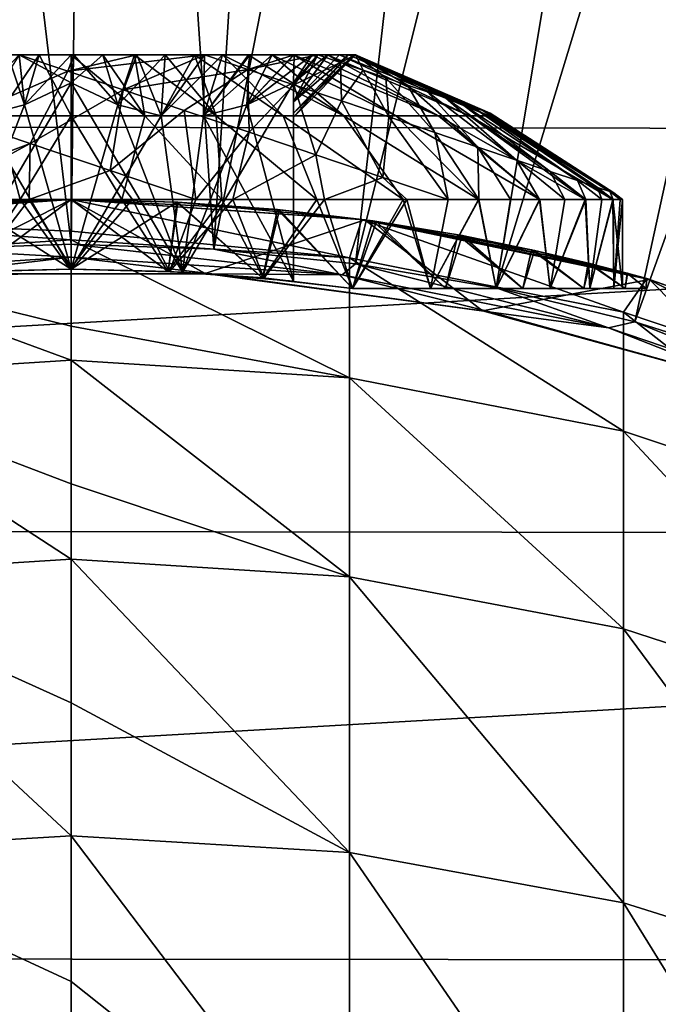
# Model space of a CAD drawing. Header units: metres. Extents: x -22 to 80, y -171 to 22.
# Tile 48 of 77: x -0.29 to 3.3, y 7.47 to 13.01. Entities that reach past the tile are written whole.
import ezdxf

# ---------------------------------------------------------------- set-up
doc = ezdxf.new("R2010")
doc.units = ezdxf.units.M
doc.layers.add('solid_12421142', color=7, linetype='CONTINUOUS')

msp = doc.modelspace()

# ---------------------------------------------------------------- linework, layer by layer
at = {"layer": 'solid_12421142'}
for points in [[(0, 11.748277, 120.187675), (0.123084, 21.713614, 120.013718), (-1.183449, 21.681688, 120.013718)], [(-0.801731, 11.720889, 120.187675), (0, 11.748277, 120.187675), (-1.183449, 21.681688, 120.013718)], [(0, 11.748277, 120.187675), (0.801731, 11.720889, 120.187675), (0.123084, 21.713614, 120.013718)], [(0.801731, 11.720889, 120.187675), (1.429171, 21.666878, 120.013718), (0.123084, 21.713614, 120.013718)], [(0.801731, 11.720889, 120.187675), (2.730081, 21.541653, 120.013718), (1.429171, 21.666878, 120.013718)], [(0.801731, 11.720889, 120.187675), (1.599724, 11.638853, 120.187675), (2.730081, 21.541653, 120.013718)], [(1.599724, 11.638853, 120.187675), (4.021101, 21.33839, 120.013718), (2.730081, 21.541653, 120.013718)], [(1.599724, 11.638853, 120.187675), (2.390258, 11.502551, 120.187675), (4.021101, 21.33839, 120.013718)], [(2.390258, 11.502551, 120.187675), (5.297554, 21.057827, 120.013718), (4.021101, 21.33839, 120.013718)], [(2.390258, 11.502551, 120.187675), (3.169647, 11.312619, 120.187675), (5.297554, 21.057827, 120.013718)], [(3.169647, 11.312619, 120.187675), (6.554815, 20.700979, 120.013718), (5.297554, 21.057827, 120.013718)], [(3.169647, 11.312619, 120.187675), (3.934258, 11.069942, 120.187675), (6.554815, 20.700979, 120.013718)], [(-18.751339, 12.433362), (-17.187214, 14.520933), (17.232891, 14.46664)], [(-18.751339, 12.433362), (17.232891, 14.46664), (18.786879, 12.379928)], [(-0.292197, 12.814078, 125.422401), (-0.019042, 12.722678, 125.146919), (-0.637866, 12.452497, 124.661385)], [(-0.262424, 12.532293, 128.287369), (-0.5061, 12.471597, 128.146683), (-0.356034, 12.814078, 128.555374)], [(-0.5061, 12.471597, 125.844315), (-0.262424, 12.532293, 125.703629), (-0.292197, 12.814078, 125.422401)], [(-0.179143, 12.814078, 128.585434), (-0.414149, 12.471513, 129.344254), (0, 12.471513, 129.380493)], [(-0.179143, 12.814078, 128.585434), (-0.356034, 12.814078, 128.555374), (-0.414149, 12.471513, 129.344254)], [(-0.262424, 12.532293, 128.287369), (-0.356034, 12.814078, 128.555374), (-0.179143, 12.814078, 128.585434)], [(0.014686, 12.814078, 125.395561), (-0.019042, 12.722678, 125.146919), (-0.292197, 12.814078, 125.422401)], [(0, 12.657454, 125.552124), (0.014686, 12.814078, 125.395561), (-0.292197, 12.814078, 125.422401)], [(-0.262424, 12.532293, 125.703629), (0, 12.657454, 125.552124), (-0.292197, 12.814078, 125.422401)], [(-0.262424, 12.532293, 128.287369), (-0.179143, 12.814078, 128.585434), (0, 12.814078, 128.59549)], [(-0.262424, 12.532293, 128.287369), (0, 12.814078, 128.59549), (0, 12.657454, 128.438873)], [(0, 12.814078, 128.59549), (-0.179143, 12.814078, 128.585434), (0, 12.471513, 129.380493)], [(0.750969, 12.814078, 125.58268), (0.292839, 12.617337, 124.921974), (-0.019042, 12.722678, 125.146919)], [(0.369216, 12.814078, 125.438683), (0.750969, 12.814078, 125.58268), (-0.019042, 12.722678, 125.146919)], [(0.014686, 12.814078, 125.395561), (0.369216, 12.814078, 125.438683), (-0.019042, 12.722678, 125.146919)], [(0, 12.814078, 128.59549), (0, 12.471513, 129.380493), (0.414149, 12.471513, 129.344254)], [(0.179143, 12.814078, 128.585434), (0, 12.814078, 128.59549), (0.414149, 12.471513, 129.344254)], [(0, 12.657454, 128.438873), (0, 12.814078, 128.59549), (0.179143, 12.814078, 128.585434)], [(0, 12.657454, 128.438873), (0.179143, 12.814078, 128.585434), (0.262424, 12.532293, 128.287369)], [(0, 12.657454, 125.552124), (0.262424, 12.532293, 125.703629), (0.014686, 12.814078, 125.395561)], [(0.262424, 12.532293, 125.703629), (0.369216, 12.814078, 125.438683), (0.014686, 12.814078, 125.395561)], [(0.356034, 12.814078, 128.555374), (0.179143, 12.814078, 128.585434), (0.414149, 12.471513, 129.344254)], [(0.262424, 12.532293, 128.287369), (0.179143, 12.814078, 128.585434), (0.356034, 12.814078, 128.555374)], [(0.262424, 12.532293, 128.287369), (0.356034, 12.814078, 128.555374), (0.528446, 12.814078, 128.505707)], [(0.262424, 12.532293, 128.287369), (0.528446, 12.814078, 128.505707), (0.5061, 12.471597, 128.146683)], [(0.262424, 12.532293, 125.703629), (0.5061, 12.471597, 125.844315), (0.369216, 12.814078, 125.438683)], [(0.750969, 12.814078, 125.58268), (0.994503, 12.732128, 125.465576), (0.292839, 12.617337, 124.921974)], [(0.356034, 12.814078, 128.555374), (0.414149, 12.471513, 129.344254), (0.815715, 12.471513, 129.236649)], [(0.528446, 12.814078, 128.505707), (0.356034, 12.814078, 128.555374), (0.815715, 12.471513, 129.236649)], [(0.5061, 12.471597, 125.844315), (0.750969, 12.814078, 125.58268), (0.369216, 12.814078, 125.438683)], [(0.5061, 12.471597, 128.146683), (0.528446, 12.814078, 128.505707), (0.694214, 12.814078, 128.437042)], [(0.5061, 12.471597, 128.146683), (0.694214, 12.814078, 128.437042), (0.851251, 12.814078, 128.35025)], [(0.5061, 12.471597, 128.146683), (0.851251, 12.814078, 128.35025), (0.7439, 12.471597, 128.009384)], [(0.5061, 12.471597, 125.844315), (0.7439, 12.471597, 125.981613), (0.750969, 12.814078, 125.58268)], [(0.694214, 12.814078, 128.437042), (0.528446, 12.814078, 128.505707), (0.815715, 12.471513, 129.236649)], [(0.694214, 12.814078, 128.437042), (0.815715, 12.471513, 129.236649), (1.192495, 12.471513, 129.060959)], [(0.851251, 12.814078, 128.35025), (0.694214, 12.814078, 128.437042), (1.192495, 12.471513, 129.060959)], [(0.7439, 12.471597, 128.009384), (0.851251, 12.814078, 128.35025), (0.997584, 12.814078, 128.246429)], [(0.7439, 12.471597, 128.009384), (0.997584, 12.814078, 128.246429), (1.131371, 12.814078, 128.126862)], [(0.7439, 12.471597, 128.009384), (1.131371, 12.814078, 128.126862), (0.987576, 12.532293, 127.868698)], [(0.7439, 12.471597, 125.981613), (1.004635, 12.814078, 125.750221), (0.750969, 12.814078, 125.58268)], [(0.7439, 12.471597, 125.981613), (0.987576, 12.532293, 126.122299), (1.004635, 12.814078, 125.750221)], [(1.004635, 12.814078, 125.750221), (0.994503, 12.732128, 125.465576), (0.750969, 12.814078, 125.58268)], [(0.851251, 12.814078, 128.35025), (1.192495, 12.471513, 129.060959), (1.533043, 12.471513, 128.82251)], [(0.997584, 12.814078, 128.246429), (0.851251, 12.814078, 128.35025), (1.533043, 12.471513, 128.82251)], [(0.987576, 12.532293, 127.868698), (1.131371, 12.814078, 128.126862), (1.25093, 12.814078, 127.99308)], [(0.987576, 12.532293, 127.868698), (1.25093, 12.814078, 127.99308), (1.354759, 12.814078, 127.846748)], [(0.987576, 12.532293, 127.868698), (1.354759, 12.814078, 127.846748), (1.25, 12.657454, 127.717186)], [(0.987576, 12.532293, 126.122299), (1.254846, 12.814078, 126.002846), (1.004635, 12.814078, 125.750221)], [(0.987576, 12.532293, 126.122299), (1.25, 12.657454, 126.273811), (1.254846, 12.814078, 126.002846)], [(1.386939, 12.814078, 126.197754), (1.253331, 12.644707, 125.39389), (0.994503, 12.732128, 125.465576)], [(1.254846, 12.814078, 126.002846), (1.386939, 12.814078, 126.197754), (0.994503, 12.732128, 125.465576)], [(1.004635, 12.814078, 125.750221), (1.254846, 12.814078, 126.002846), (0.994503, 12.732128, 125.465576)], [(1.131371, 12.814078, 128.126862), (0.997584, 12.814078, 128.246429), (1.533043, 12.471513, 128.82251)], [(1.131371, 12.814078, 128.126862), (1.533043, 12.471513, 128.82251), (1.827009, 12.471513, 128.528534)], [(1.25093, 12.814078, 127.99308), (1.131371, 12.814078, 128.126862), (1.827009, 12.471513, 128.528534)], [(1.25, 12.657454, 127.717186), (1.354759, 12.814078, 127.846748), (1.44155, 12.814078, 127.689713)], [(1.25, 12.548898, 127.46373), (1.44155, 12.814078, 127.689713), (1.510213, 12.814078, 127.523941)], [(1.25, 12.657454, 127.717186), (1.44155, 12.814078, 127.689713), (1.25, 12.548898, 127.46373)], [(1.25, 12.548898, 127.46373), (1.510213, 12.814078, 127.523941), (1.559885, 12.814078, 127.351532)], [(1.25, 12.48541, 127.227409), (1.559885, 12.814078, 127.351532), (1.58994, 12.814078, 127.174637)], [(1.25, 12.548898, 127.46373), (1.559885, 12.814078, 127.351532), (1.25, 12.48541, 127.227409)], [(1.25, 12.48541, 127.227409), (1.58994, 12.814078, 127.174637), (1.6, 12.814078, 126.995499)], [(1.25, 12.464079, 126.995499), (1.6, 12.814078, 126.995499), (1.560212, 12.814078, 126.6409)], [(1.25, 12.48541, 127.227409), (1.6, 12.814078, 126.995499), (1.25, 12.464079, 126.995499)], [(1.25, 12.657454, 126.273811), (1.386939, 12.814078, 126.197754), (1.254846, 12.814078, 126.002846)], [(1.25, 12.550116, 126.523804), (1.443083, 12.814078, 126.304474), (1.386939, 12.814078, 126.197754)], [(1.25, 12.657454, 126.273811), (1.25, 12.550116, 126.523804), (1.386939, 12.814078, 126.197754)], [(1.25, 12.550116, 126.523804), (1.560212, 12.814078, 126.6409), (1.443083, 12.814078, 126.304474)], [(1.25, 12.486193, 126.759331), (1.25, 12.464079, 126.995499), (1.560212, 12.814078, 126.6409)], [(1.25, 12.550116, 126.523804), (1.25, 12.486193, 126.759331), (1.560212, 12.814078, 126.6409)], [(1.25093, 12.814078, 127.99308), (1.827009, 12.471513, 128.528534), (2.065463, 12.471513, 128.187988)], [(1.354759, 12.814078, 127.846748), (1.25093, 12.814078, 127.99308), (2.065463, 12.471513, 128.187988)], [(1.386939, 12.814078, 126.197754), (1.514042, 12.771363, 126.176628), (1.253331, 12.644707, 125.39389)], [(1.44155, 12.814078, 127.689713), (1.354759, 12.814078, 127.846748), (2.065463, 12.471513, 128.187988)], [(1.443083, 12.814078, 126.304474), (1.514042, 12.771363, 126.176628), (1.386939, 12.814078, 126.197754)], [(1.44155, 12.814078, 127.689713), (2.065463, 12.471513, 128.187988), (2.241158, 12.471513, 127.811211)], [(1.510213, 12.814078, 127.523941), (1.44155, 12.814078, 127.689713), (2.241158, 12.471513, 127.811211)], [(1.443083, 12.814078, 126.304474), (1.560212, 12.814078, 126.6409), (1.514042, 12.771363, 126.176628)], [(1.510213, 12.814078, 127.523941), (2.241158, 12.471513, 127.811211), (2.348758, 12.471513, 127.409645)], [(1.559885, 12.814078, 127.351532), (1.510213, 12.814078, 127.523941), (2.348758, 12.471513, 127.409645)], [(1.514042, 12.771363, 126.176628), (1.6, 12.814078, 126.995499), (1.642604, 12.727941, 126.176643)], [(1.560212, 12.814078, 126.6409), (1.6, 12.814078, 126.995499), (1.514042, 12.771363, 126.176628)], [(1.58994, 12.814078, 127.174637), (1.559885, 12.814078, 127.351532), (2.348758, 12.471513, 127.409645)], [(1.58994, 12.814078, 127.174637), (2.348758, 12.471513, 127.409645), (2.35671, 12.486743, 126.995499)], [(2.35671, 12.486743, 126.995499), (1.6, 12.814078, 126.995499), (1.58994, 12.814078, 127.174637)], [(2.346094, 12.490329, 126.86026), (1.6, 12.814078, 126.995499), (2.35671, 12.486743, 126.995499)], [(2.314536, 12.500988, 126.728714), (1.6, 12.814078, 126.995499), (2.346094, 12.490329, 126.86026)], [(2.262897, 12.51843, 126.604446), (1.6, 12.814078, 126.995499), (2.314536, 12.500988, 126.728714)], [(2.192584, 12.542179, 126.490845), (1.6, 12.814078, 126.995499), (2.262897, 12.51843, 126.604446)], [(2.105515, 12.571588, 126.391006), (1.6, 12.814078, 126.995499), (2.192584, 12.542179, 126.490845)], [(2.004066, 12.605852, 126.307648), (1.6, 12.814078, 126.995499), (2.105515, 12.571588, 126.391006)], [(1.891003, 12.644041, 126.243057), (1.6, 12.814078, 126.995499), (2.004066, 12.605852, 126.307648)], [(1.76941, 12.68511, 126.19899), (1.6, 12.814078, 126.995499), (1.891003, 12.644041, 126.243057)], [(1.642604, 12.727941, 126.176643), (1.6, 12.814078, 126.995499), (1.76941, 12.68511, 126.19899)], [(1.514042, 12.771363, 126.176628), (1.520008, 12.554633, 125.370598), (1.253331, 12.644707, 125.39389)], [(1.514042, 12.771363, 126.176628), (1.642604, 12.727941, 126.176643), (1.520008, 12.554633, 125.370598)], [(-0.019042, 12.722678, 125.146919), (-0.230745, 12.314987, 124.352364), (-0.637866, 12.452497, 124.661385)], [(-0.019042, 12.722678, 125.146919), (0.292839, 12.617337, 124.921974), (-0.230745, 12.314987, 124.352364)], [(0.994503, 12.732128, 125.465576), (0.635883, 12.501471, 124.755043), (0.292839, 12.617337, 124.921974)], [(0.994503, 12.732128, 125.465576), (1.000489, 12.378321, 124.650803), (0.635883, 12.501471, 124.755043)], [(0.994503, 12.732128, 125.465576), (1.253331, 12.644707, 125.39389), (1.000489, 12.378321, 124.650803)], [(1.642604, 12.727941, 126.176643), (1.786478, 12.46463, 125.3964), (1.520008, 12.554633, 125.370598)], [(1.642604, 12.727941, 126.176643), (1.76941, 12.68511, 126.19899), (1.786478, 12.46463, 125.3964)], [(0, 12.657454, 128.438873), (0, 11.608406, 128.438873), (-0.626145, 11.591507, 128.077362)], [(-0.262424, 12.532293, 128.287369), (0, 12.657454, 128.438873), (-0.626145, 11.591507, 128.077362)], [(0, 11.608406, 125.552124), (0, 12.657454, 125.552124), (-0.262424, 12.532293, 125.703629)], [(0.625684, 11.591544, 125.913361), (0.262424, 12.532293, 125.703629), (0, 12.657454, 125.552124)], [(0.625684, 11.591544, 125.913361), (0, 12.657454, 125.552124), (0, 11.608406, 125.552124)], [(0, 12.657454, 128.438873), (0.262424, 12.532293, 128.287369), (0, 11.608406, 128.438873)], [(0.626145, 11.591507, 128.077362), (1.25, 12.657454, 127.717186), (1.25, 11.54091, 127.717186)], [(0.987576, 12.532293, 127.868698), (1.25, 12.657454, 127.717186), (0.626145, 11.591507, 128.077362)], [(1.25, 11.54091, 126.273811), (1.25, 12.657454, 126.273811), (0.987576, 12.532293, 126.122299)], [(1.253331, 12.644707, 125.39389), (1.376457, 12.251334, 124.612175), (1.000489, 12.378321, 124.650803)], [(1.25, 11.54091, 127.717186), (1.25, 12.550116, 126.523804), (1.25, 12.657454, 126.273811)], [(1.25, 11.54091, 127.717186), (1.25, 12.657454, 126.273811), (1.25, 11.54091, 126.273811)], [(1.25, 11.54091, 127.717186), (1.25, 12.657454, 127.717186), (1.25, 12.548898, 127.46373)], [(1.253331, 12.644707, 125.39389), (1.520008, 12.554633, 125.370598), (1.376457, 12.251334, 124.612175)], [(1.76941, 12.68511, 126.19899), (2.04469, 12.377417, 125.470512), (1.786478, 12.46463, 125.3964)], [(1.76941, 12.68511, 126.19899), (1.891003, 12.644041, 126.243057), (2.04469, 12.377417, 125.470512)], [(1.891003, 12.644041, 126.243057), (2.286843, 12.295628, 125.590698), (2.04469, 12.377417, 125.470512)], [(1.891003, 12.644041, 126.243057), (2.004066, 12.605852, 126.307648), (2.286843, 12.295628, 125.590698)], [(0.292839, 12.617337, 124.921974), (0.220531, 12.162564, 124.121567), (-0.230745, 12.314987, 124.352364)], [(0.292839, 12.617337, 124.921974), (0.635883, 12.501471, 124.755043), (0.220531, 12.162564, 124.121567)], [(2.004066, 12.605852, 126.307648), (2.50562, 12.221733, 125.753326), (2.286843, 12.295628, 125.590698)], [(2.004066, 12.605852, 126.307648), (2.105515, 12.571588, 126.391006), (2.50562, 12.221733, 125.753326)], [(-0.262424, 12.532293, 128.287369), (-0.626145, 11.591507, 128.077362), (-0.5061, 12.471597, 128.146683)], [(0, 11.608406, 125.552124), (-0.262424, 12.532293, 125.703629), (-0.5061, 12.471597, 125.844315)], [(0.262424, 12.532293, 128.287369), (0.5061, 12.471597, 128.146683), (0, 11.608406, 128.438873)], [(0.625684, 11.591544, 125.913361), (0.5061, 12.471597, 125.844315), (0.262424, 12.532293, 125.703629)], [(0.7439, 12.471597, 128.009384), (0.987576, 12.532293, 127.868698), (0.626145, 11.591507, 128.077362)], [(1.25, 11.54091, 126.273811), (0.987576, 12.532293, 126.122299), (0.7439, 12.471597, 125.981613)], [(1.25, 11.54091, 127.717186), (1.25, 12.486193, 126.759331), (1.25, 12.550116, 126.523804)], [(1.25, 11.54091, 127.717186), (1.25, 12.548898, 127.46373), (1.25, 12.48541, 127.227409)], [(1.520008, 12.554633, 125.370598), (1.753265, 12.124063, 124.640236), (1.376457, 12.251334, 124.612175)], [(1.520008, 12.554633, 125.370598), (1.786478, 12.46463, 125.3964), (1.753265, 12.124063, 124.640236)], [(2.105515, 12.571588, 126.391006), (2.694412, 12.157967, 125.953491), (2.50562, 12.221733, 125.753326)], [(2.105515, 12.571588, 126.391006), (2.192584, 12.542179, 126.490845), (2.694412, 12.157967, 125.953491)], [(2.192584, 12.542179, 126.490845), (2.847515, 12.106255, 126.185127), (2.694412, 12.157967, 125.953491)], [(2.192584, 12.542179, 126.490845), (2.262897, 12.51843, 126.604446), (2.847515, 12.106255, 126.185127)], [(-0.414149, 12.471513, 129.344254), (-0.848355, 12, 129.977158), (-0.286032, 12, 130.082275)], [(0, 11.608406, 125.552124), (-0.5061, 12.471597, 125.844315), (-0.625684, 11.591544, 125.913361)], [(0, 12.471513, 129.380493), (-0.414149, 12.471513, 129.344254), (-0.286032, 12, 130.082275)], [(0, 12.471513, 129.380493), (-0.286032, 12, 130.082275), (0.286032, 12, 130.082275)], [(0.5061, 12.471597, 128.146683), (0.626145, 11.591507, 128.077362), (0, 11.608406, 128.438873)], [(0.414149, 12.471513, 129.344254), (0, 12.471513, 129.380493), (0.286032, 12, 130.082275)], [(0.635883, 12.501471, 124.755043), (0.700473, 12, 123.97567), (0.220531, 12.162564, 124.121567)], [(0.414149, 12.471513, 129.344254), (0.286032, 12, 130.082275), (0.848355, 12, 129.977158)], [(0.815715, 12.471513, 129.236649), (0.414149, 12.471513, 129.344254), (0.848355, 12, 129.977158)], [(0.625684, 11.591544, 125.913361), (0.7439, 12.471597, 125.981613), (0.5061, 12.471597, 125.844315)], [(0.5061, 12.471597, 128.146683), (0.7439, 12.471597, 128.009384), (0.626145, 11.591507, 128.077362)], [(0.625684, 11.591544, 125.913361), (1.25, 11.54091, 126.273811), (0.7439, 12.471597, 125.981613)], [(0.635883, 12.501471, 124.755043), (1.000489, 12.378321, 124.650803), (0.700473, 12, 123.97567)], [(0.815715, 12.471513, 129.236649), (0.848355, 12, 129.977158), (1.381789, 12, 129.770508)], [(1.192495, 12.471513, 129.060959), (0.815715, 12.471513, 129.236649), (1.381789, 12, 129.770508)], [(1.192495, 12.471513, 129.060959), (1.381789, 12, 129.770508), (1.868167, 12, 129.469345)], [(1.533043, 12.471513, 128.82251), (1.192495, 12.471513, 129.060959), (1.868167, 12, 129.469345)], [(1.25, 11.54091, 127.717186), (1.25, 12.464079, 126.995499), (1.25, 12.486193, 126.759331)], [(1.25, 11.54091, 127.717186), (1.25, 12.48541, 127.227409), (1.25, 12.464079, 126.995499)], [(1.533043, 12.471513, 128.82251), (1.868167, 12, 129.469345), (2.290928, 12, 129.083954)], [(1.827009, 12.471513, 128.528534), (1.533043, 12.471513, 128.82251), (2.290928, 12, 129.083954)], [(1.827009, 12.471513, 128.528534), (2.290928, 12, 129.083954), (2.635673, 12, 128.627441)], [(2.065463, 12.471513, 128.187988), (1.827009, 12.471513, 128.528534), (2.635673, 12, 128.627441)], [(2.065463, 12.471513, 128.187988), (2.635673, 12, 128.627441), (2.890664, 12, 128.115341)], [(2.241158, 12.471513, 127.811211), (2.065463, 12.471513, 128.187988), (2.890664, 12, 128.115341)], [(2.241158, 12.471513, 127.811211), (2.890664, 12, 128.115341), (3.047217, 12, 127.565117)], [(2.348758, 12.471513, 127.409645), (2.241158, 12.471513, 127.811211), (3.047217, 12, 127.565117)], [(2.262897, 12.51843, 126.604446), (2.960303, 12.068159, 126.441254), (2.847515, 12.106255, 126.185127)], [(2.262897, 12.51843, 126.604446), (2.314536, 12.500988, 126.728714), (2.960303, 12.068159, 126.441254)], [(2.314536, 12.500988, 126.728714), (3.029368, 12.044832, 126.714127), (2.960303, 12.068159, 126.441254)], [(2.314536, 12.500988, 126.728714), (2.346094, 12.490329, 126.86026), (3.029368, 12.044832, 126.714127)], [(2.346094, 12.490329, 126.86026), (2.35671, 12.486743, 126.995499), (3.029368, 12.044832, 126.714127)], [(3.052624, 12.036977, 126.995499), (2.35671, 12.486743, 126.995499), (2.348758, 12.471513, 127.409645)], [(2.348758, 12.471513, 127.409645), (3.047217, 12, 127.565117), (3.1, 12, 126.995499)], [(3.052624, 12.036977, 126.995499), (2.348758, 12.471513, 127.409645), (3.1, 12, 126.995499)], [(3.029368, 12.044832, 126.714127), (2.35671, 12.486743, 126.995499), (3.052624, 12.036977, 126.995499)], [(-20.077263, 10.155262), (-18.751339, 12.433362), (18.786879, 12.379928)], [(-0.637866, 12.452497, 124.661385), (-0.230745, 12.314987, 124.352364), (-1.0636, 12, 124.083664)], [(1.786478, 12.46463, 125.3964), (2.11985, 12, 124.733589), (1.753265, 12.124063, 124.640236)], [(1.786478, 12.46463, 125.3964), (2.04469, 12.377417, 125.470512), (2.11985, 12, 124.733589)], [(-20.077263, 10.155262), (18.786879, 12.379928), (20.101273, 10.107631)], [(1.000489, 12.378321, 124.650803), (0.908853, 12, 124.031715), (0.700473, 12, 123.97567)], [(1.000489, 12.378321, 124.650803), (1.376457, 12.251334, 124.612175), (0.908853, 12, 124.031715)], [(2.04469, 12.377417, 125.470512), (2.292673, 12, 124.908958), (2.11985, 12, 124.733589)], [(2.04469, 12.377417, 125.470512), (2.286843, 12.295628, 125.590698), (2.292673, 12, 124.908958)], [(-0.230745, 12.314987, 124.352364), (-0.809969, 12, 124.003181), (-1.0636, 12, 124.083664)], [(-0.230745, 12.314987, 124.352364), (-0.236253, 12, 123.90451), (-0.809969, 12, 124.003181)], [(-0.230745, 12.314987, 124.352364), (0.220531, 12.162564, 124.121567), (-0.236253, 12, 123.90451)], [(1.376457, 12.251334, 124.612175), (1.424401, 12, 124.242119), (0.908853, 12, 124.031715)], [(1.376457, 12.251334, 124.612175), (1.753265, 12.124063, 124.640236), (1.424401, 12, 124.242119)], [(2.286843, 12.295628, 125.590698), (2.633789, 12, 125.360519), (2.471363, 12, 125.124039)], [(2.286843, 12.295628, 125.590698), (2.50562, 12.221733, 125.753326), (2.633789, 12, 125.360519)], [(2.286843, 12.295628, 125.590698), (2.471363, 12, 125.124039), (2.292673, 12, 124.908958)], [(2.50562, 12.221733, 125.753326), (2.776303, 12, 125.616318), (2.633789, 12, 125.360519)], [(2.50562, 12.221733, 125.753326), (2.694412, 12.157967, 125.953491), (2.776303, 12, 125.616318)], [(0.220531, 12.162564, 124.121567), (0.344384, 12, 123.914688), (-0.236253, 12, 123.90451)], [(0.220531, 12.162564, 124.121567), (0.700473, 12, 123.97567), (0.344384, 12, 123.914688)], [(2.694412, 12.157967, 125.953491), (2.894145, 12, 125.884674), (2.776303, 12, 125.616318)], [(2.694412, 12.157967, 125.953491), (2.847515, 12.106255, 126.185127), (2.894145, 12, 125.884674)], [(1.753265, 12.124063, 124.640236), (1.887569, 12, 124.536415), (1.424401, 12, 124.242119)], [(1.753265, 12.124063, 124.640236), (2.11985, 12, 124.733589), (1.887569, 12, 124.536415)], [(2.847515, 12.106255, 126.185127), (2.984805, 12, 126.158279), (2.894145, 12, 125.884674)], [(2.847515, 12.106255, 126.185127), (2.960303, 12.068159, 126.441254), (2.984805, 12, 126.158279)], [(2.960303, 12.068159, 126.441254), (3.049058, 12, 126.435814), (2.984805, 12, 126.158279)], [(2.960303, 12.068159, 126.441254), (3.029368, 12.044832, 126.714127), (3.049058, 12, 126.435814)], [(3.029368, 12.044832, 126.714127), (3.087347, 12, 126.715691), (3.049058, 12, 126.435814)], [(3.029368, 12.044832, 126.714127), (3.052624, 12.036977, 126.995499), (3.087347, 12, 126.715691)], [(3.052624, 12.036977, 126.995499), (3.1, 12, 126.995499), (3.087347, 12, 126.715691)], [(-1.646247, 11.885707, 120.495499), (0, 12, 120.495499), (-0.827314, 11.578576, 120.495499)], [(0, 12, 123.745499), (0, 12, 120.495499), (-1.646247, 11.885707, 120.495499)], [(-0.59475, 11.985252, 123.800705), (0, 12, 123.745499), (-1.646247, 11.885707, 120.495499)], [(-1.634, 11.888231, 215.174133), (0, 12, 215.174133), (-1.172425, 11.942589, 130.026123)], [(0, 11.82138, 219.311234), (0, 12, 215.174133), (-1.634, 11.888231, 215.174133)], [(0, 12, 215.174133), (-0.600412, 11.98497, 130.189606), (-1.172425, 11.942589, 130.026123)], [(-0.286032, 12, 130.082275), (-0.848355, 12, 129.977158), (-0.5531, 11.594843, 130.045761)], [(0, 12, 120.495499), (0.754324, 11.583504, 120.495499), (-0.827314, 11.578576, 120.495499)], [(-0.809969, 12, 124.003181), (-0.236253, 12, 123.90451), (-0.544286, 11.595262, 123.943649)], [(0, 12, 215.174133), (0, 12, 130.245499), (-0.600412, 11.98497, 130.189606)], [(-0.545034, 11.595604, 130.199463), (-0.600412, 11.98497, 130.189606), (0, 12, 130.245499)], [(0, 11.608406, 123.745499), (0, 12, 123.745499), (-0.59475, 11.985252, 123.800705)], [(-0.545014, 11.595605, 123.791519), (0, 11.608406, 123.745499), (-0.59475, 11.985252, 123.800705)], [(-0.286032, 12, 130.082275), (-0.5531, 11.594843, 130.045761), (-0.005056, 11.608405, 130.09549)], [(0, 11.608406, 130.245499), (-0.545034, 11.595604, 130.199463), (0, 12, 130.245499)], [(-0.236253, 12, 123.90451), (0.005057, 11.608405, 123.8955), (-0.544286, 11.595262, 123.943649)], [(0.286032, 12, 130.082275), (-0.286032, 12, 130.082275), (-0.005056, 11.608405, 130.09549)], [(-0.236253, 12, 123.90451), (0.344384, 12, 123.914688), (0.005057, 11.608405, 123.8955)], [(0.286032, 12, 130.082275), (-0.005056, 11.608405, 130.09549), (0.544288, 11.595261, 130.047348)], [(1.651214, 11.885547, 120.495499), (0.754324, 11.583504, 120.495499), (0, 12, 120.495499)], [(1.172424, 11.942589, 123.964867), (1.651214, 11.885547, 120.495499), (0, 12, 120.495499)], [(0.600412, 11.98497, 123.801384), (0, 12, 120.495499), (0, 12, 123.745499)], [(1.172424, 11.942589, 123.964867), (0, 12, 120.495499), (0.600412, 11.98497, 123.801384)], [(0.545109, 11.5956, 123.791534), (0, 12, 123.745499), (0, 11.608406, 123.745499)], [(0.600412, 11.98497, 123.801384), (0, 12, 123.745499), (0.545109, 11.5956, 123.791534)], [(1.634, 11.888231, 215.174133), (0, 12, 130.245499), (0, 12, 215.174133)], [(0.594749, 11.985252, 130.190292), (0, 11.608406, 130.245499), (0, 12, 130.245499)], [(1.634, 11.888231, 215.174133), (0.594749, 11.985252, 130.190292), (0, 12, 130.245499)], [(1.566314, 11.671792, 219.816895), (1.634, 11.888231, 215.174133), (0, 12, 215.174133)], [(0, 11.82138, 219.311234), (1.566314, 11.671792, 219.816895), (0, 12, 215.174133)], [(0.545069, 11.595602, 130.199463), (0, 11.608406, 130.245499), (0.594749, 11.985252, 130.190292)], [(0.344384, 12, 123.914688), (0.553102, 11.594843, 123.945236), (0.005057, 11.608405, 123.8955)], [(0.848355, 12, 129.977158), (0.286032, 12, 130.082275), (0.544288, 11.595261, 130.047348)], [(0.344384, 12, 123.914688), (0.700473, 12, 123.97567), (0.553102, 11.594843, 123.945236)], [(0.848355, 12, 129.977158), (0.544288, 11.595261, 130.047348), (1.07924, 11.558884, 129.901566)], [(1.077225, 11.558316, 130.061783), (0.545069, 11.595602, 130.199463), (0.594749, 11.985252, 130.190292)], [(0.600412, 11.98497, 123.801384), (0.545109, 11.5956, 123.791534), (1.077281, 11.558311, 123.92923)], [(0.908853, 12, 124.031715), (1.084467, 11.558427, 124.091377), (0.553102, 11.594843, 123.945236)], [(0.700473, 12, 123.97567), (0.908853, 12, 124.031715), (0.553102, 11.594843, 123.945236)], [(1.077225, 11.558316, 130.061783), (0.594749, 11.985252, 130.190292), (1.159722, 11.943829, 130.031342)], [(1.634, 11.888231, 215.174133), (1.159722, 11.943829, 130.031342), (0.594749, 11.985252, 130.190292)], [(1.172424, 11.942589, 123.964867), (0.600412, 11.98497, 123.801384), (1.077281, 11.558311, 123.92923)], [(1.381789, 12, 129.770508), (0.848355, 12, 129.977158), (1.07924, 11.558884, 129.901566)], [(0.908853, 12, 124.031715), (1.424401, 12, 124.242119), (1.084467, 11.558427, 124.091377)], [(1.381789, 12, 129.770508), (1.07924, 11.558884, 129.901566), (1.582748, 11.5, 129.660995)], [(1.424401, 12, 124.242119), (1.582748, 11.5, 124.329994), (1.084467, 11.558427, 124.091377)], [(1.868167, 12, 129.469345), (1.381789, 12, 129.770508), (1.582748, 11.5, 129.660995)], [(1.424401, 12, 124.242119), (1.887569, 12, 124.536415), (1.582748, 11.5, 124.329994)], [(1.887569, 12, 124.536415), (2.021975, 11.5, 124.647011), (1.582748, 11.5, 124.329994)], [(2.021975, 11.5, 129.343979), (1.868167, 12, 129.469345), (1.582748, 11.5, 129.660995)], [(2.021975, 11.5, 129.343979), (2.290928, 12, 129.083954), (1.868167, 12, 129.469345)], [(1.887569, 12, 124.536415), (2.11985, 12, 124.733589), (2.021975, 11.5, 124.647011)], [(2.292673, 12, 124.908958), (2.390821, 11.5, 125.022224), (2.021975, 11.5, 124.647011)], [(2.11985, 12, 124.733589), (2.292673, 12, 124.908958), (2.021975, 11.5, 124.647011)], [(2.021975, 11.5, 129.343979), (2.390821, 11.5, 128.968765), (2.290928, 12, 129.083954)], [(2.390821, 11.5, 128.968765), (2.635673, 12, 128.627441), (2.290928, 12, 129.083954)], [(2.292673, 12, 124.908958), (2.471363, 12, 125.124039), (2.390821, 11.5, 125.022224)], [(2.633789, 12, 125.360519), (2.693183, 11.5, 125.462486), (2.390821, 11.5, 125.022224)], [(2.471363, 12, 125.124039), (2.633789, 12, 125.360519), (2.390821, 11.5, 125.022224)], [(2.390821, 11.5, 128.968765), (2.693183, 11.5, 128.528503), (2.635673, 12, 128.627441)], [(2.633789, 12, 125.360519), (2.776303, 12, 125.616318), (2.693183, 11.5, 125.462486)], [(2.693183, 11.5, 128.528503), (2.890664, 12, 128.115341), (2.635673, 12, 128.627441)], [(2.894145, 12, 125.884674), (2.917365, 11.5, 125.947258), (2.693183, 11.5, 125.462486)], [(2.776303, 12, 125.616318), (2.894145, 12, 125.884674), (2.693183, 11.5, 125.462486)], [(2.693183, 11.5, 128.528503), (2.917365, 11.5, 128.043732), (2.890664, 12, 128.115341)], [(2.917365, 11.5, 128.043732), (3.047217, 12, 127.565117), (2.890664, 12, 128.115341)], [(2.894145, 12, 125.884674), (2.984805, 12, 126.158279), (2.917365, 11.5, 125.947258)], [(3.049058, 12, 126.435814), (3.051672, 11.5, 126.455978), (2.917365, 11.5, 125.947258)], [(2.984805, 12, 126.158279), (3.049058, 12, 126.435814), (2.917365, 11.5, 125.947258)], [(2.917365, 11.5, 128.043732), (3.051672, 11.5, 127.535019), (3.047217, 12, 127.565117)], [(3.047217, 12, 127.565117), (3.1, 11.5, 126.995499), (3.1, 12, 126.995499)], [(3.051672, 11.5, 127.535019), (3.1, 11.5, 126.995499), (3.047217, 12, 127.565117)], [(3.049058, 12, 126.435814), (3.087347, 12, 126.715691), (3.051672, 11.5, 126.455978)], [(3.1, 12, 126.995499), (3.1, 11.5, 126.995499), (3.051672, 11.5, 126.455978)], [(3.087347, 12, 126.715691), (3.1, 12, 126.995499), (3.051672, 11.5, 126.455978)], [(1.077225, 11.558316, 130.061783), (1.159722, 11.943829, 130.031342), (1.582748, 11.5, 129.834061)], [(1.172424, 11.942589, 123.964867), (1.077281, 11.558311, 123.92923), (1.582748, 11.5, 124.156937)], [(1.159722, 11.943829, 130.031342), (1.696365, 11.879493, 129.767761), (1.582748, 11.5, 129.834061)], [(1.634, 11.888231, 215.174133), (1.696365, 11.879493, 129.767761), (1.159722, 11.943829, 130.031342)], [(1.71813, 11.876365, 124.237366), (1.651214, 11.885547, 120.495499), (1.172424, 11.942589, 123.964867)], [(1.71813, 11.876365, 124.237366), (1.172424, 11.942589, 123.964867), (1.582748, 11.5, 124.156937)], [(0, 11.82138, 219.311234), (-1.634, 11.888231, 215.174133), (0, 11.773971, 219.826843)], [(-1.566314, 11.671792, 219.816895), (0, 11.773971, 219.826843), (-1.634, 11.888231, 215.174133)], [(1.651214, 11.885547, 120.495499), (2.313345, 11.37478, 120.495499), (0.754324, 11.583504, 120.495499)], [(1.566314, 11.671792, 219.816895), (3.105829, 11.367006, 219.787201), (1.634, 11.888231, 215.174133)], [(1.696365, 11.879493, 129.767761), (2.106263, 11.5, 129.469528), (1.582748, 11.5, 129.834061)], [(1.71813, 11.876365, 124.237366), (1.582748, 11.5, 124.156937), (2.106263, 11.5, 124.521461)], [(1.634, 11.888231, 215.174133), (3.237561, 11.555007, 215.174133), (1.696365, 11.879493, 129.767761)], [(3.105829, 11.367006, 219.787201), (3.237561, 11.555007, 215.174133), (1.634, 11.888231, 215.174133)], [(1.651214, 11.885547, 120.495499), (3.252884, 11.550304, 120.495499), (2.313345, 11.37478, 120.495499)], [(3.129424, 11.584762, 126.118423), (3.252884, 11.550304, 120.495499), (1.651214, 11.885547, 120.495499)], [(2.198555, 11.796879, 124.603188), (1.651214, 11.885547, 120.495499), (1.71813, 11.876365, 124.237366)], [(2.606108, 11.713591, 125.053864), (1.651214, 11.885547, 120.495499), (2.198555, 11.796879, 124.603188)], [(2.917386, 11.639968, 125.564682), (1.651214, 11.885547, 120.495499), (2.606108, 11.713591, 125.053864)], [(3.129424, 11.584762, 126.118423), (1.651214, 11.885547, 120.495499), (2.917386, 11.639968, 125.564682)], [(1.696365, 11.879493, 129.767761), (2.175633, 11.801128, 129.408401), (2.106263, 11.5, 129.469528)], [(3.237561, 11.555007, 215.174133), (2.175633, 11.801128, 129.408401), (1.696365, 11.879493, 129.767761)], [(2.198555, 11.796879, 124.603188), (1.71813, 11.876365, 124.237366), (2.106263, 11.5, 124.521461)], [(0, 11.82138, 219.311234), (0, 11.773971, 219.826843), (1.566314, 11.671792, 219.816895)], [(2.175633, 11.801128, 129.408401), (2.540343, 11.5, 129.022202), (2.106263, 11.5, 129.469528)], [(2.175633, 11.801128, 129.408401), (2.588674, 11.717456, 128.960541), (2.540343, 11.5, 129.022202)], [(3.237561, 11.555007, 215.174133), (2.588674, 11.717456, 128.960541), (2.175633, 11.801128, 129.408401)], [(-1.566314, 11.671792, 219.816895), (0, 11.286847, 223.417557), (0, 11.773971, 219.826843)], [(0, 11.676409, 120.180222), (0, 11.748277, 120.187675), (-0.801731, 11.720889, 120.187675)], [(1.566314, 10.996381, 224.420486), (1.566314, 11.671792, 219.816895), (0, 11.773971, 219.826843)], [(0, 11.286847, 223.417557), (1.566314, 10.996381, 224.420486), (0, 11.773971, 219.826843)], [(1.524077, 11.576516, 120.180222), (0.801731, 11.720889, 120.187675), (0, 11.748277, 120.187675)], [(1.524077, 11.576516, 120.180222), (0, 11.748277, 120.187675), (0, 11.676409, 120.180222)], [(2.198555, 11.796879, 124.603188), (2.106263, 11.5, 124.521461), (2.540343, 11.5, 124.968788)], [(2.606108, 11.713591, 125.053864), (2.198555, 11.796879, 124.603188), (2.540343, 11.5, 124.968788)], [(0, 11.676409, 120.180222), (-0.801731, 11.720889, 120.187675), (-1.524077, 11.576516, 120.180222)], [(1.524077, 11.576516, 120.180222), (1.599724, 11.638853, 120.187675), (0.801731, 11.720889, 120.187675)], [(2.588674, 11.717456, 128.960541), (2.883065, 11.5, 128.495346), (2.540343, 11.5, 129.022202)], [(2.606108, 11.713591, 125.053864), (2.540343, 11.5, 124.968788), (2.883065, 11.5, 125.495651)], [(2.588674, 11.717456, 128.960541), (2.908123, 11.642286, 128.443375), (2.883065, 11.5, 128.495346)], [(3.237561, 11.555007, 215.174133), (2.908123, 11.642286, 128.443375), (2.588674, 11.717456, 128.960541)], [(2.917386, 11.639968, 125.564682), (2.606108, 11.713591, 125.053864), (2.883065, 11.5, 125.495651)], [(-1.566314, 11.671792, 219.816895), (0, 11.097112, 224.440308), (0, 11.286847, 223.417557)], [(-1.566314, 10.996381, 224.420486), (0, 11.097112, 224.440308), (-1.566314, 11.671792, 219.816895)], [(0, 11.676409, 120.180222), (-1.524077, 11.576516, 120.180222), (-0.792186, 11.581344, 120.155807)], [(0, 11.676409, 120.180222), (-0.792186, 11.581344, 120.155807), (0.792186, 11.581344, 120.155807)], [(1.524077, 11.576516, 120.180222), (0, 11.676409, 120.180222), (0.792186, 11.581344, 120.155807)], [(3.022077, 11.278545, 120.180222), (1.599724, 11.638853, 120.187675), (1.524077, 11.576516, 120.180222)], [(3.105829, 10.695913, 224.361374), (3.105829, 11.367006, 219.787201), (1.566314, 11.671792, 219.816895)], [(3.105829, 10.695913, 224.361374), (1.566314, 11.671792, 219.816895), (1.566314, 10.996381, 224.420486)], [(3.022077, 11.278545, 120.180222), (2.390258, 11.502551, 120.187675), (1.599724, 11.638853, 120.187675)], [(2.908123, 11.642286, 128.443375), (3.115949, 11.5, 127.917297), (2.883065, 11.5, 128.495346)], [(2.917386, 11.639968, 125.564682), (2.883065, 11.5, 125.495651), (3.115949, 11.5, 126.073692)], [(2.908123, 11.642286, 128.443375), (3.127146, 11.585377, 127.880753), (3.115949, 11.5, 127.917297)], [(3.237561, 11.555007, 215.174133), (3.127146, 11.585377, 127.880753), (2.908123, 11.642286, 128.443375)], [(3.129424, 11.584762, 126.118423), (2.917386, 11.639968, 125.564682), (3.115949, 11.5, 126.073692)], [(-0.827314, 11.578576, 120.495499), (0.754324, 11.583504, 120.495499), (-0.792186, 11.581344, 120.155807)], [(0.754324, 11.583504, 120.495499), (0.792186, 11.581344, 120.155807), (-0.792186, 11.581344, 120.155807)], [(-0.625684, 11.591544, 125.913361), (-0.626145, 11.591507, 128.077362), (0, 11.608406, 128.438873)], [(0, 11.608406, 125.552124), (-0.625684, 11.591544, 125.913361), (0, 11.608406, 128.438873)], [(-0.5531, 11.594843, 130.045761), (-0.545034, 11.595604, 130.199463), (-0.005056, 11.608405, 130.09549)], [(-0.005056, 11.608405, 130.09549), (-0.545034, 11.595604, 130.199463), (0, 11.608406, 130.245499)], [(0.005057, 11.608405, 123.8955), (0, 11.608406, 123.745499), (-0.545014, 11.595605, 123.791519)], [(-0.544286, 11.595262, 123.943649), (0.005057, 11.608405, 123.8955), (-0.545014, 11.595605, 123.791519)], [(-0.005056, 11.608405, 130.09549), (0, 11.608406, 130.245499), (0.544288, 11.595261, 130.047348)], [(0.545069, 11.595602, 130.199463), (0.544288, 11.595261, 130.047348), (0, 11.608406, 130.245499)], [(0.005057, 11.608405, 123.8955), (0.545109, 11.5956, 123.791534), (0, 11.608406, 123.745499)], [(0, 11.608406, 125.552124), (0, 11.608406, 128.438873), (0.626145, 11.591507, 128.077362)], [(0.625684, 11.591544, 125.913361), (0, 11.608406, 125.552124), (0.626145, 11.591507, 128.077362)], [(0.005057, 11.608405, 123.8955), (0.553102, 11.594843, 123.945236), (0.545109, 11.5956, 123.791534)], [(0.545069, 11.595602, 130.199463), (1.07924, 11.558884, 129.901566), (0.544288, 11.595261, 130.047348)], [(1.077225, 11.558316, 130.061783), (1.07924, 11.558884, 129.901566), (0.545069, 11.595602, 130.199463)], [(0.553102, 11.594843, 123.945236), (1.077281, 11.558311, 123.92923), (0.545109, 11.5956, 123.791534)], [(0.553102, 11.594843, 123.945236), (1.084467, 11.558427, 124.091377), (1.077281, 11.558311, 123.92923)], [(0.625684, 11.591544, 125.913361), (1.25, 11.54091, 127.717186), (1.25, 11.54091, 126.273811)], [(0.625684, 11.591544, 125.913361), (0.626145, 11.591507, 128.077362), (1.25, 11.54091, 127.717186)], [(0.754324, 11.583504, 120.495499), (2.313345, 11.37478, 120.495499), (0.792186, 11.581344, 120.155807)], [(1.524077, 11.576516, 120.180222), (0.792186, 11.581344, 120.155807), (2.3618, 11.365605, 120.155807)], [(2.313345, 11.37478, 120.495499), (2.3618, 11.365605, 120.155807), (0.792186, 11.581344, 120.155807)], [(3.127146, 11.585377, 127.880753), (3.234751, 11.5, 127.307892), (3.115949, 11.5, 127.917297)], [(3.129424, 11.584762, 126.118423), (3.115949, 11.5, 126.073692), (3.234751, 11.5, 126.683105)], [(3.127146, 11.585377, 127.880753), (3.235956, 11.555457, 127.290642), (3.234751, 11.5, 127.307892)], [(3.237561, 11.555007, 215.174133), (3.235956, 11.555457, 127.290642), (3.127146, 11.585377, 127.880753)], [(3.236555, 11.555289, 126.700653), (3.252884, 11.550304, 120.495499), (3.129424, 11.584762, 126.118423)], [(3.236555, 11.555289, 126.700653), (3.129424, 11.584762, 126.118423), (3.234751, 11.5, 126.683105)], [(1.077225, 11.558316, 130.061783), (1.582748, 11.5, 129.834061), (1.07924, 11.558884, 129.901566)], [(1.084467, 11.558427, 124.091377), (1.582748, 11.5, 124.329994), (1.077281, 11.558311, 123.92923)], [(1.582748, 11.5, 124.329994), (1.582748, 11.5, 124.156937), (1.077281, 11.558311, 123.92923)], [(1.582748, 11.5, 129.834061), (1.582748, 11.5, 129.660995), (1.07924, 11.558884, 129.901566)], [(3.022077, 11.278545, 120.180222), (1.524077, 11.576516, 120.180222), (2.3618, 11.365605, 120.155807)], [(3.252884, 11.550304, 120.495499), (3.838769, 10.955218, 120.495499), (2.313345, 11.37478, 120.495499)], [(3.105829, 11.367006, 219.787201), (4.592201, 10.864826, 219.738297), (3.237561, 11.555007, 215.174133)], [(3.235956, 11.555457, 127.290642), (3.236555, 11.555289, 126.700653), (3.234751, 11.5, 127.307892)], [(3.236555, 11.555289, 126.700653), (3.234751, 11.5, 126.683105), (3.234751, 11.5, 127.307892)], [(3.252884, 11.550304, 120.495499), (3.236555, 11.555289, 126.700653), (3.235956, 11.555457, 127.290642)], [(3.235956, 11.555457, 127.290642), (3.237561, 11.555007, 215.174133), (3.252884, 11.550304, 120.495499)], [(3.237561, 11.555007, 215.174133), (4.780813, 11.006536, 215.174133), (3.252884, 11.550304, 120.495499)], [(4.592201, 10.864826, 219.738297), (4.780813, 11.006536, 215.174133), (3.237561, 11.555007, 215.174133)], [(3.252884, 11.550304, 120.495499), (4.814118, 10.990926, 120.495499), (3.838769, 10.955218, 120.495499)], [(4.780813, 11.006536, 215.174133), (4.814118, 10.990926, 120.495499), (3.252884, 11.550304, 120.495499)], [(2.106263, 11.5, 124.521461), (1.582748, 11.5, 124.156937), (1.582748, 11.5, 124.329994)], [(2.106263, 11.5, 124.521461), (1.582748, 11.5, 124.329994), (2.021975, 11.5, 124.647011)], [(2.106263, 11.5, 129.469528), (2.021975, 11.5, 129.343979), (1.582748, 11.5, 129.660995)], [(1.582748, 11.5, 129.834061), (2.106263, 11.5, 129.469528), (1.582748, 11.5, 129.660995)], [(2.540343, 11.5, 124.968788), (2.021975, 11.5, 124.647011), (2.390821, 11.5, 125.022224)], [(2.540343, 11.5, 124.968788), (2.106263, 11.5, 124.521461), (2.021975, 11.5, 124.647011)], [(2.540343, 11.5, 129.022202), (2.390821, 11.5, 128.968765), (2.021975, 11.5, 129.343979)], [(2.106263, 11.5, 129.469528), (2.540343, 11.5, 129.022202), (2.021975, 11.5, 129.343979)], [(3.022077, 11.278545, 120.180222), (3.169647, 11.312619, 120.187675), (2.390258, 11.502551, 120.187675)], [(2.540343, 11.5, 124.968788), (2.390821, 11.5, 125.022224), (2.693183, 11.5, 125.462486)], [(2.883065, 11.5, 128.495346), (2.693183, 11.5, 128.528503), (2.390821, 11.5, 128.968765)], [(2.540343, 11.5, 129.022202), (2.883065, 11.5, 128.495346), (2.390821, 11.5, 128.968765)], [(2.883065, 11.5, 125.495651), (2.540343, 11.5, 124.968788), (2.693183, 11.5, 125.462486)], [(2.883065, 11.5, 125.495651), (2.693183, 11.5, 125.462486), (2.917365, 11.5, 125.947258)], [(2.883065, 11.5, 128.495346), (2.917365, 11.5, 128.043732), (2.693183, 11.5, 128.528503)], [(3.115949, 11.5, 126.073692), (2.883065, 11.5, 125.495651), (2.917365, 11.5, 125.947258)], [(2.883065, 11.5, 128.495346), (3.115949, 11.5, 127.917297), (2.917365, 11.5, 128.043732)], [(3.115949, 11.5, 126.073692), (2.917365, 11.5, 125.947258), (3.051672, 11.5, 126.455978)], [(3.115949, 11.5, 127.917297), (3.051672, 11.5, 127.535019), (2.917365, 11.5, 128.043732)], [(3.234751, 11.5, 126.683105), (3.051672, 11.5, 126.455978), (3.1, 11.5, 126.995499)], [(3.234751, 11.5, 126.683105), (3.115949, 11.5, 126.073692), (3.051672, 11.5, 126.455978)], [(3.234751, 11.5, 127.307892), (3.1, 11.5, 126.995499), (3.051672, 11.5, 127.535019)], [(3.115949, 11.5, 127.917297), (3.234751, 11.5, 127.307892), (3.051672, 11.5, 127.535019)], [(3.234751, 11.5, 127.307892), (3.234751, 11.5, 126.683105), (3.1, 11.5, 126.995499)], [(2.313345, 11.37478, 120.495499), (3.838769, 10.955218, 120.495499), (2.3618, 11.365605, 120.155807)], [(3.022077, 11.278545, 120.180222), (2.3618, 11.365605, 120.155807), (3.887419, 10.938148, 120.155807)], [(3.838769, 10.955218, 120.495499), (3.887419, 10.938148, 120.155807), (2.3618, 11.365605, 120.155807)], [(4.592201, 10.200849, 224.263977), (4.592201, 10.864826, 219.738297), (3.105829, 11.367006, 219.787201)], [(4.592201, 10.200849, 224.263977), (3.105829, 11.367006, 219.787201), (3.105829, 10.695913, 224.361374)], [(4.468369, 10.787596, 120.180222), (3.169647, 11.312619, 120.187675), (3.022077, 11.278545, 120.180222)], [(4.468369, 10.787596, 120.180222), (3.934258, 11.069942, 120.187675), (3.169647, 11.312619, 120.187675)], [(0, 11.286847, 223.417557), (0, 11.097112, 224.440308), (1.566314, 10.996381, 224.420486)], [(4.468369, 10.787596, 120.180222), (3.022077, 11.278545, 120.180222), (3.887419, 10.938148, 120.155807)], [(-1.566314, 10.996381, 224.420486), (0, 10.400381, 227.462524), (0, 11.097112, 224.440308)], [(0, 11.097112, 224.440308), (0, 10.400381, 227.462524), (1.566314, 9.877479, 228.936829)], [(1.566314, 10.996381, 224.420486), (0, 11.097112, 224.440308), (1.566314, 9.877479, 228.936829)], [(-1.566314, 10.996381, 224.420486), (0, 9.975811, 228.966339), (0, 10.400381, 227.462524)], [(-1.566314, 10.996381, 224.420486), (-1.566314, 9.877479, 228.936829), (0, 9.975811, 228.966339)], [(1.566314, 10.996381, 224.420486), (1.566314, 9.877479, 228.936829), (3.105829, 9.584164, 228.848846)], [(3.105829, 10.695913, 224.361374), (1.566314, 10.996381, 224.420486), (3.105829, 9.584164, 228.848846)], [(3.105829, 10.695913, 224.361374), (3.105829, 9.584164, 228.848846), (4.592201, 9.100885, 228.703857)], [(4.592201, 10.200849, 224.263977), (3.105829, 10.695913, 224.361374), (4.592201, 9.100885, 228.703857)], [(0, 10.400381, 227.462524), (0, 9.975811, 228.966339), (1.566314, 9.877479, 228.936829)], [(-21.123709, 7.744851), (-20.077263, 10.155262), (20.101273, 10.107631)], [(-21.123709, 7.744851), (20.101273, 10.107631), (21.137814, 7.706782)], [(-1.566314, 9.877479, 228.936829), (0, 9.16858, 231.416031), (0, 9.975811, 228.966339)], [(0, 9.975811, 228.966339), (0, 9.16858, 231.416031), (1.566314, 8.325643, 233.323303)], [(1.566314, 9.877479, 228.936829), (0, 9.975811, 228.966339), (1.566314, 8.325643, 233.323303)], [(-1.566314, 9.877479, 228.936829), (0, 8.420649, 233.362198), (0, 9.16858, 231.416031)], [(-1.566314, 9.877479, 228.936829), (-1.566314, 8.325643, 233.323303), (0, 8.420649, 233.362198)], [(1.566314, 9.877479, 228.936829), (1.566314, 8.325643, 233.323303), (3.105829, 8.04225, 233.20726)], [(3.105829, 9.584164, 228.848846), (1.566314, 9.877479, 228.936829), (3.105829, 8.04225, 233.20726)], [(3.105829, 9.584164, 228.848846), (3.105829, 8.04225, 233.20726), (4.592201, 7.575319, 233.016083)], [(4.592201, 9.100885, 228.703857), (3.105829, 9.584164, 228.848846), (4.592201, 7.575319, 233.016083)], [(0, 9.16858, 231.416031), (0, 8.420649, 233.362198), (1.566314, 8.325643, 233.323303)], [(-1.566314, 8.325643, 233.323303), (0, 7.60061, 235.248657), (0, 8.420649, 233.362198)], [(0, 8.420649, 233.362198), (0, 7.60061, 235.248657), (1.566314, 6.355518, 237.538498)], [(1.566314, 8.325643, 233.323303), (0, 8.420649, 233.362198), (1.566314, 6.355518, 237.538498)], [(-1.566314, 8.325643, 233.323303), (0, 6.446301, 237.586441), (0, 7.60061, 235.248657)], [(-1.566314, 8.325643, 233.323303), (-1.566314, 6.355518, 237.538498), (0, 6.446301, 237.586441)], [(1.566314, 8.325643, 233.323303), (1.566314, 6.355518, 237.538498), (3.105829, 6.084721, 237.395523)], [(3.105829, 8.04225, 233.20726), (1.566314, 8.325643, 233.323303), (3.105829, 6.084721, 237.395523)], [(3.105829, 8.04225, 233.20726), (3.105829, 6.084721, 237.395523), (4.592201, 5.638544, 237.159927)], [(4.592201, 7.575319, 233.016083), (3.105829, 8.04225, 233.20726), (4.592201, 5.638544, 237.159927)], [(-21.886969, 5.215116), (-21.123709, 7.744851), (21.137814, 7.706782)], [(-21.886969, 5.215116), (21.137814, 7.706782), (21.893038, 5.189738)], [(0, 7.60061, 235.248657), (0, 6.446301, 237.586441), (1.566314, 6.355518, 237.538498)]]:
    msp.add_3dface(points, dxfattribs=at)

doc.saveas('drawing.dxf')
